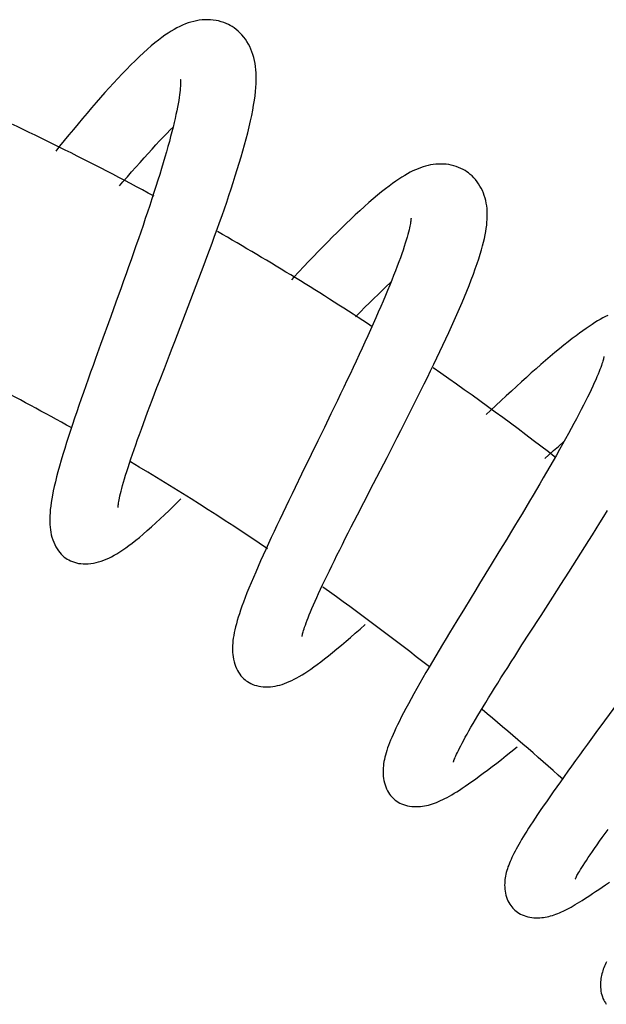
# Model space of a CAD drawing. Header units: millimetres. Extents: x 224 to 1420, y -1347 to 980.
# Tile 64 of 65: x 1263 to 1304, y 872 to 941. Entities that reach past the tile are written whole.
import ezdxf

# ---------------------------------------------------------------- set-up
doc = ezdxf.new("R2010")
doc.units = ezdxf.units.MM
doc.header["$LTSCALE"] = 77.505185
doc.layers.get('0').update_dxf_attribs({"linetype": 'CONTINUOUS'})

msp = doc.modelspace()

# ---------------------------------------------------------------- linework, layer by layer
at = {"color": 6, "linetype": 'CONTINUOUS'}
for p, q in [((1270.221, 922.5), (1269.86, 921.499)), ((1269.86, 921.499), (1269.5, 920.502)), ((1274.546, 920.211), (1274.926, 921.196)), ((1269.5, 920.502), (1268.789, 918.535)), ((1268.789, 918.535), (1268.438, 917.563)), ((1272.904, 915.964), (1273.254, 916.871)), ((1284.91, 913.678), (1284.451, 912.73)), ((1284.451, 912.73), (1283.991, 911.783)), ((1300.833, 911.409), (1301.235, 911.76)), ((1288.839, 910.637), (1289.318, 911.571)), ((1282.857, 909.452), (1282.412, 908.533)), ((1286.763, 906.603), (1287.206, 907.466)), ((1297.214, 904.917), (1296.673, 904.025)), ((1296.673, 904.025), (1296.131, 903.136)), ((1300.999, 901.728), (1301.562, 902.607)), ((1300.44, 900.857), (1300.999, 901.728)), ((1294.251, 900.055), (1293.728, 899.195)), ((1298.281, 897.496), (1298.807, 898.315)), ((1297.771, 896.698), (1298.281, 897.496)), ((1304.053, 892.175), (1303.456, 891.36)), ((1303.456, 891.36), (1302.872, 890.56))]:
    msp.add_line(p, q, dxfattribs=at)
for points in [[(1277.863, 940.885), (1277.734, 940.953), (1277.575, 941.027), (1277.408, 941.092), (1277.235, 941.149), (1277.055, 941.197), (1276.87, 941.235), (1276.679, 941.263), (1276.486, 941.281), (1276.29, 941.288), (1276.094, 941.285), (1275.897, 941.272), (1275.701, 941.249), (1275.505, 941.216), (1275.311, 941.173), (1275.116, 941.121), (1274.922, 941.059), (1274.727, 940.988), (1274.532, 940.907), (1274.335, 940.817), (1274.135, 940.715), (1273.933, 940.604), (1273.727, 940.481), (1273.516, 940.345), (1273.297, 940.196), (1273.072, 940.033), (1272.837, 939.855), (1272.594, 939.661), (1272.34, 939.449), (1272.075, 939.219), (1271.799, 938.971), (1271.511, 938.702), (1271.214, 938.417), (1270.911, 938.117), (1270.606, 937.808), (1270.303, 937.493), (1270.002, 937.174), (1269.7, 936.849), (1269.398, 936.517), (1269.094, 936.179), (1268.787, 935.833), (1268.478, 935.479), (1268.167, 935.119), (1267.853, 934.751), (1267.536, 934.376), (1267.216, 933.995), (1266.895, 933.609), (1266.572, 933.217), (1266.248, 932.821), (1265.923, 932.421), (1265.65, 932.083)], [(1279.674, 937.558), (1279.658, 937.788), (1279.633, 938.012), (1279.601, 938.229), (1279.56, 938.439), (1279.51, 938.643), (1279.452, 938.842), (1279.385, 939.036), (1279.31, 939.225), (1279.226, 939.407), (1279.134, 939.583), (1279.034, 939.751), (1278.926, 939.914), (1278.809, 940.07), (1278.685, 940.218), (1278.555, 940.356), (1278.42, 940.485), (1278.28, 940.604), (1278.137, 940.712), (1277.991, 940.81), (1277.863, 940.885)], [(1274.372, 937.111), (1274.372, 937.111), (1274.373, 937.106), (1274.375, 937.091), (1274.378, 937.064), (1274.381, 937.024), (1274.383, 936.972), (1274.384, 936.908), (1274.384, 936.83), (1274.382, 936.737), (1274.377, 936.628), (1274.368, 936.501), (1274.355, 936.357), (1274.338, 936.196), (1274.316, 936.019), (1274.289, 935.828), (1274.256, 935.622), (1274.219, 935.401), (1274.175, 935.166), (1274.125, 934.916), (1274.069, 934.651), (1274.007, 934.371), (1273.939, 934.077), (1273.865, 933.769), (1273.784, 933.446), (1273.696, 933.11), (1273.603, 932.763), (1273.504, 932.403), (1273.4, 932.033), (1273.29, 931.653), (1273.175, 931.264), (1273.055, 930.865), (1272.93, 930.457), (1272.8, 930.039), (1272.665, 929.612), (1272.524, 929.175), (1272.38, 928.731), (1272.231, 928.278), (1272.078, 927.819), (1271.922, 927.355), (1271.762, 926.885), (1271.6, 926.412), (1271.435, 925.934), (1271.268, 925.454), (1271.098, 924.969), (1270.927, 924.482), (1270.753, 923.99), (1270.577, 923.496), (1270.4, 922.999), (1270.221, 922.5)], [(1274.926, 921.196), (1275.115, 921.69), (1275.304, 922.183), (1275.492, 922.676), (1275.678, 923.169), (1275.864, 923.661), (1276.049, 924.155), (1276.233, 924.648), (1276.415, 925.141), (1276.595, 925.633), (1276.774, 926.122), (1276.949, 926.609), (1277.121, 927.092), (1277.29, 927.571), (1277.455, 928.046), (1277.616, 928.516), (1277.774, 928.981), (1277.927, 929.441), (1278.076, 929.897), (1278.22, 930.348), (1278.36, 930.794), (1278.495, 931.236), (1278.626, 931.674), (1278.751, 932.107), (1278.87, 932.532), (1278.983, 932.954), (1279.091, 933.374), (1279.192, 933.789), (1279.285, 934.195), (1279.368, 934.585), (1279.441, 934.957), (1279.503, 935.311), (1279.556, 935.646), (1279.599, 935.962), (1279.632, 936.262), (1279.657, 936.546), (1279.674, 936.816), (1279.682, 937.074), (1279.682, 937.32), (1279.674, 937.558)], [(1270.114, 929.646), (1270.359, 929.931), (1270.665, 930.285), (1270.966, 930.631), (1271.264, 930.969), (1271.556, 931.298), (1271.842, 931.618), (1272.123, 931.928), (1272.396, 932.227), (1272.663, 932.516), (1272.924, 932.794), (1273.178, 933.061), (1273.425, 933.318), (1273.665, 933.564), (1273.863, 933.763)], [(1294.417, 930.643), (1294.301, 930.718), (1294.157, 930.801), (1294.005, 930.877), (1293.846, 930.946), (1293.68, 931.007), (1293.507, 931.059), (1293.331, 931.102), (1293.151, 931.136), (1292.969, 931.16), (1292.786, 931.175), (1292.602, 931.18), (1292.421, 931.176), (1292.242, 931.164), (1292.065, 931.143), (1291.89, 931.114), (1291.715, 931.078), (1291.54, 931.034), (1291.364, 930.981), (1291.188, 930.921), (1291.01, 930.854), (1290.831, 930.778), (1290.65, 930.694), (1290.465, 930.6), (1290.275, 930.497), (1290.079, 930.384), (1289.876, 930.26), (1289.667, 930.125), (1289.449, 929.977), (1289.22, 929.816), (1288.978, 929.637), (1288.721, 929.44), (1288.449, 929.225), (1288.164, 928.991), (1287.867, 928.741), (1287.562, 928.476), (1287.25, 928.199), (1286.935, 927.913), (1286.619, 927.62), (1286.304, 927.323), (1285.987, 927.02), (1285.669, 926.711), (1285.347, 926.395), (1285.022, 926.071), (1284.694, 925.741), (1284.363, 925.404), (1284.028, 925.06), (1283.69, 924.71), (1283.349, 924.354), (1283.005, 923.993), (1282.659, 923.626), (1282.312, 923.257), (1282.144, 923.077)], [(1295.811, 926.889), (1295.833, 927.098), (1295.848, 927.302), (1295.856, 927.501), (1295.856, 927.696), (1295.849, 927.887), (1295.835, 928.073), (1295.813, 928.257), (1295.783, 928.439), (1295.745, 928.62), (1295.699, 928.799), (1295.644, 928.975), (1295.581, 929.148), (1295.509, 929.316), (1295.429, 929.48), (1295.341, 929.64), (1295.244, 929.795), (1295.14, 929.944), (1295.028, 930.085), (1294.911, 930.218), (1294.788, 930.342), (1294.662, 930.456), (1294.532, 930.561), (1294.417, 930.643)], [(1290.516, 927.399), (1290.516, 927.4), (1290.516, 927.399), (1290.516, 927.389), (1290.515, 927.367), (1290.513, 927.336), (1290.51, 927.294), (1290.505, 927.243), (1290.497, 927.181), (1290.487, 927.109), (1290.473, 927.025), (1290.456, 926.929), (1290.435, 926.822), (1290.408, 926.701), (1290.377, 926.567), (1290.34, 926.417), (1290.295, 926.249), (1290.243, 926.06), (1290.182, 925.853), (1290.113, 925.631), (1290.039, 925.398), (1289.957, 925.151), (1289.867, 924.89), (1289.769, 924.614), (1289.663, 924.323), (1289.55, 924.02), (1289.429, 923.704), (1289.301, 923.376), (1289.167, 923.038), (1289.025, 922.689), (1288.878, 922.33), (1288.724, 921.962), (1288.565, 921.586), (1288.399, 921.201), (1288.228, 920.807), (1288.051, 920.405), (1287.869, 919.994), (1287.681, 919.575), (1287.488, 919.147), (1287.29, 918.713), (1287.088, 918.274), (1286.882, 917.83), (1286.673, 917.381), (1286.461, 916.93), (1286.247, 916.474), (1286.03, 916.016), (1285.81, 915.554), (1285.588, 915.089), (1285.364, 914.621), (1285.138, 914.151), (1284.91, 913.678)], [(1289.318, 911.571), (1289.557, 912.039), (1289.796, 912.507), (1290.034, 912.975), (1290.271, 913.442), (1290.506, 913.909), (1290.741, 914.376), (1290.975, 914.843), (1291.207, 915.309), (1291.437, 915.775), (1291.665, 916.238), (1291.889, 916.698), (1292.111, 917.155), (1292.328, 917.608), (1292.541, 918.056), (1292.751, 918.499), (1292.955, 918.938), (1293.155, 919.372), (1293.351, 919.801), (1293.542, 920.226), (1293.728, 920.647), (1293.91, 921.064), (1294.086, 921.477), (1294.257, 921.885), (1294.422, 922.287), (1294.58, 922.684), (1294.733, 923.077), (1294.878, 923.465), (1295.015, 923.842), (1295.14, 924.204), (1295.254, 924.548), (1295.355, 924.871), (1295.444, 925.172), (1295.522, 925.454), (1295.59, 925.719), (1295.65, 925.972), (1295.701, 926.215), (1295.745, 926.448), (1295.782, 926.672), (1295.811, 926.889)], [(1286.623, 920.484), (1286.974, 920.836), (1287.292, 921.152), (1287.604, 921.459), (1287.91, 921.758), (1288.208, 922.047), (1288.5, 922.327), (1288.785, 922.598), (1289.063, 922.859), (1289.113, 922.905)], [(1304.29, 920.576), (1304.119, 920.491), (1303.943, 920.398), (1303.762, 920.297), (1303.576, 920.188), (1303.384, 920.071), (1303.185, 919.945), (1302.979, 919.809), (1302.766, 919.663), (1302.543, 919.507), (1302.31, 919.339), (1302.064, 919.156), (1301.802, 918.957), (1301.521, 918.738), (1301.22, 918.5), (1300.906, 918.244), (1300.582, 917.977), (1300.256, 917.702), (1299.929, 917.423), (1299.599, 917.138), (1299.266, 916.846), (1298.928, 916.547), (1298.587, 916.241), (1298.241, 915.928), (1297.891, 915.609), (1297.537, 915.283), (1297.179, 914.952), (1296.818, 914.615), (1296.455, 914.274), (1296.089, 913.928), (1295.777, 913.632)], [(1273.254, 916.871), (1273.613, 917.8), (1273.796, 918.273), (1273.982, 918.751), (1274.546, 920.211)], [(1268.438, 917.563), (1268.265, 917.08), (1268.093, 916.6), (1267.924, 916.123), (1267.757, 915.652), (1267.593, 915.186), (1267.432, 914.726), (1267.275, 914.271), (1267.122, 913.824), (1266.972, 913.382), (1266.826, 912.946), (1266.683, 912.515), (1266.545, 912.09), (1266.412, 911.671), (1266.283, 911.259), (1266.158, 910.848), (1266.035, 910.435), (1265.919, 910.028), (1265.811, 909.635), (1265.713, 909.262), (1265.626, 908.914), (1265.55, 908.589), (1265.484, 908.285), (1265.427, 907.997), (1265.377, 907.724), (1265.335, 907.464), (1265.301, 907.216), (1265.274, 906.979), (1265.254, 906.755), (1265.241, 906.54), (1265.235, 906.332), (1265.236, 906.132), (1265.244, 905.938), (1265.259, 905.751), (1265.281, 905.569), (1265.309, 905.393)], [(1304.018, 917.71), (1304.018, 917.711), (1304.018, 917.71), (1304.017, 917.701), (1304.014, 917.683), (1304.009, 917.657), (1304.002, 917.621), (1303.992, 917.575), (1303.978, 917.519), (1303.96, 917.452), (1303.937, 917.373), (1303.909, 917.282), (1303.876, 917.18), (1303.837, 917.066), (1303.792, 916.94), (1303.74, 916.8), (1303.68, 916.645), (1303.611, 916.472), (1303.531, 916.28), (1303.441, 916.072), (1303.343, 915.851), (1303.237, 915.618), (1303.123, 915.373), (1303.001, 915.117), (1302.871, 914.851), (1302.734, 914.575), (1302.588, 914.286), (1302.434, 913.984), (1302.27, 913.67), (1302.098, 913.344), (1301.918, 913.008), (1301.731, 912.661), (1301.536, 912.305), (1301.335, 911.94), (1301.127, 911.566), (1300.913, 911.186), (1300.693, 910.798), (1300.469, 910.405), (1300.239, 910.007), (1300.006, 909.604), (1299.769, 909.197), (1299.53, 908.788), (1299.297, 908.392)], [(1270.021, 907.12), (1270.021, 907.119), (1270.021, 907.121), (1270.021, 907.132), (1270.022, 907.155), (1270.024, 907.189), (1270.027, 907.235), (1270.033, 907.293), (1270.042, 907.363), (1270.053, 907.446), (1270.069, 907.544), (1270.09, 907.658), (1270.115, 907.788), (1270.147, 907.935), (1270.184, 908.098), (1270.227, 908.273), (1270.276, 908.463), (1270.332, 908.668), (1270.394, 908.89), (1270.463, 909.127), (1270.539, 909.38), (1270.622, 909.647), (1270.711, 909.928), (1270.807, 910.223), (1270.909, 910.53), (1271.018, 910.85), (1271.132, 911.182), (1271.252, 911.524), (1271.377, 911.877), (1271.507, 912.24), (1271.644, 912.615), (1271.785, 913.002), (1271.933, 913.399), (1272.085, 913.807), (1272.241, 914.223), (1272.402, 914.648), (1272.566, 915.08), (1272.734, 915.519), (1272.904, 915.964)], [(1283.991, 911.783), (1283.534, 910.844), (1282.857, 909.452)], [(1299.879, 910.561), (1300.156, 910.809), (1300.498, 911.112), (1300.833, 911.409)], [(1287.206, 907.466), (1287.893, 908.799), (1288.839, 910.637)], [(1282.412, 908.533), (1282.191, 908.077), (1281.973, 907.624), (1281.757, 907.176), (1281.545, 906.732), (1281.336, 906.293), (1281.131, 905.86), (1280.93, 905.434), (1280.734, 905.013), (1280.542, 904.599), (1280.354, 904.19), (1280.171, 903.787), (1279.992, 903.39), (1279.817, 902.996), (1279.647, 902.607), (1279.482, 902.222), (1279.323, 901.846), (1279.174, 901.485), (1279.036, 901.139), (1278.908, 900.812), (1278.791, 900.503), (1278.685, 900.214), (1278.59, 899.942), (1278.504, 899.686), (1278.426, 899.442), (1278.356, 899.209), (1278.292, 898.984), (1278.235, 898.768), (1278.186, 898.56), (1278.143, 898.36), (1278.106, 898.167), (1278.077, 897.982), (1278.053, 897.802), (1278.036, 897.629), (1278.026, 897.461), (1278.021, 897.299), (1278.022, 897.139)], [(1299.297, 908.392), (1299.057, 907.987), (1298.803, 907.559), (1298.545, 907.127), (1298.284, 906.69), (1298.019, 906.25), (1297.752, 905.807), (1297.484, 905.362), (1297.214, 904.917)], [(1266.462, 903.511), (1266.563, 903.452), (1266.686, 903.39), (1266.817, 903.335), (1266.955, 903.287), (1267.1, 903.247), (1267.253, 903.215), (1267.413, 903.192), (1267.579, 903.179), (1267.752, 903.176), (1267.932, 903.183), (1268.116, 903.201), (1268.299, 903.229), (1268.478, 903.266), (1268.654, 903.312), (1268.83, 903.366), (1269.008, 903.43), (1269.188, 903.503), (1269.371, 903.585), (1269.557, 903.677), (1269.747, 903.78), (1269.939, 903.892), (1270.138, 904.016), (1270.344, 904.151), (1270.557, 904.3), (1270.78, 904.462), (1271.011, 904.638), (1271.253, 904.829), (1271.507, 905.036), (1271.774, 905.261), (1272.056, 905.506), (1272.351, 905.768), (1272.655, 906.044), (1272.964, 906.331), (1273.273, 906.622), (1273.581, 906.918), (1273.891, 907.219), (1274.203, 907.526), (1274.408, 907.731)], [(1303.215, 905.219), (1303.473, 905.631), (1303.74, 906.06), (1304.005, 906.489), (1304.269, 906.917)], [(1282.889, 898.09), (1282.889, 898.09), (1282.89, 898.095), (1282.892, 898.11), (1282.897, 898.136), (1282.904, 898.171), (1282.914, 898.217), (1282.927, 898.274), (1282.945, 898.341), (1282.968, 898.422), (1282.996, 898.517), (1283.031, 898.628), (1283.073, 898.754), (1283.122, 898.896), (1283.179, 899.053), (1283.243, 899.224), (1283.315, 899.409), (1283.396, 899.609), (1283.484, 899.824), (1283.581, 900.054), (1283.687, 900.298), (1283.8, 900.556), (1283.922, 900.827), (1284.051, 901.111), (1284.188, 901.407), (1284.331, 901.714), (1284.482, 902.032), (1284.64, 902.361), (1284.803, 902.699), (1284.974, 903.048), (1285.151, 903.407), (1285.334, 903.777), (1285.523, 904.157), (1285.718, 904.545), (1285.918, 904.943), (1286.124, 905.348), (1286.333, 905.76), (1286.547, 906.179), (1286.763, 906.603)], [(1265.309, 905.393), (1265.345, 905.22), (1265.39, 905.044), (1265.446, 904.866), (1265.511, 904.691), (1265.585, 904.524), (1265.666, 904.37), (1265.752, 904.225), (1265.844, 904.091), (1265.941, 903.967), (1266.042, 903.854), (1266.146, 903.751), (1266.254, 903.658), (1266.365, 903.575), (1266.462, 903.511)], [(1301.562, 902.607), (1301.843, 903.048), (1302.123, 903.489), (1302.402, 903.929), (1302.68, 904.368), (1302.955, 904.804), (1303.215, 905.219)], [(1296.131, 903.136), (1295.32, 901.808), (1295.051, 901.367), (1294.251, 900.055)], [(1298.807, 898.315), (1299.614, 899.572), (1300.44, 900.857)], [(1293.728, 899.195), (1293.471, 898.771), (1293.219, 898.353), (1292.97, 897.94), (1292.725, 897.532), (1292.484, 897.129), (1292.248, 896.731), (1292.015, 896.337), (1291.787, 895.949), (1291.564, 895.567), (1291.345, 895.189), (1291.131, 894.816), (1290.922, 894.447), (1290.717, 894.083), (1290.521, 893.728), (1290.333, 893.384), (1290.156, 893.053), (1289.991, 892.739), (1289.838, 892.443), (1289.699, 892.167), (1289.573, 891.91), (1289.458, 891.67), (1289.352, 891.443), (1289.256, 891.228), (1289.167, 891.023), (1289.085, 890.828), (1289.01, 890.64), (1288.942, 890.459), (1288.879, 890.284), (1288.822, 890.115), (1288.771, 889.95), (1288.726, 889.79), (1288.686, 889.634), (1288.651, 889.48), (1288.622, 889.329), (1288.598, 889.179), (1288.58, 889.03), (1288.567, 888.883), (1288.559, 888.737), (1288.558, 888.592), (1288.563, 888.447), (1288.574, 888.3), (1288.592, 888.15), (1288.619, 887.997), (1288.654, 887.845), (1288.697, 887.696), (1288.748, 887.554), (1288.805, 887.418), (1288.868, 887.29), (1288.938, 887.169), (1289.012, 887.056), (1289.09, 886.952), (1289.173, 886.855), (1289.26, 886.766), (1289.335, 886.697)], [(1278.987, 894.993), (1279.078, 894.929), (1279.19, 894.861), (1279.309, 894.798), (1279.436, 894.741), (1279.571, 894.691), (1279.713, 894.648), (1279.862, 894.614), (1280.017, 894.587), (1280.179, 894.57), (1280.347, 894.561), (1280.517, 894.563), (1280.687, 894.573), (1280.852, 894.592), (1281.013, 894.618), (1281.173, 894.652), (1281.334, 894.693), (1281.497, 894.741), (1281.661, 894.797), (1281.827, 894.861), (1281.995, 894.932), (1282.165, 895.011), (1282.338, 895.097), (1282.516, 895.193), (1282.7, 895.297), (1282.889, 895.41), (1283.084, 895.533), (1283.287, 895.666), (1283.498, 895.809), (1283.719, 895.965), (1283.953, 896.135), (1284.201, 896.321), (1284.464, 896.522), (1284.741, 896.74), (1285.032, 896.973), (1285.335, 897.221), (1285.648, 897.483), (1285.968, 897.754), (1286.292, 898.031), (1286.618, 898.314), (1286.946, 898.602), (1287.316, 898.93)], [(1278.022, 897.139), (1278.03, 896.981), (1278.044, 896.822), (1278.065, 896.66), (1278.095, 896.495), (1278.135, 896.328), (1278.183, 896.164), (1278.24, 896.006), (1278.303, 895.857), (1278.373, 895.717), (1278.45, 895.585), (1278.532, 895.461), (1278.618, 895.348), (1278.709, 895.243), (1278.803, 895.148), (1278.901, 895.06), (1278.987, 894.993)], [(1293.481, 889.29), (1293.481, 889.29), (1293.483, 889.296), (1293.487, 889.312), (1293.495, 889.337), (1293.507, 889.371), (1293.523, 889.418), (1293.545, 889.476), (1293.573, 889.546), (1293.608, 889.631), (1293.652, 889.73), (1293.703, 889.844), (1293.764, 889.974), (1293.834, 890.117), (1293.912, 890.274), (1293.999, 890.445), (1294.096, 890.629), (1294.202, 890.826), (1294.316, 891.036), (1294.439, 891.258), (1294.571, 891.492), (1294.713, 891.739), (1294.864, 892), (1295.025, 892.273), (1295.194, 892.557), (1295.371, 892.853), (1295.556, 893.159), (1295.749, 893.475), (1295.948, 893.8), (1296.155, 894.134), (1296.368, 894.477), (1296.587, 894.827), (1296.812, 895.186), (1297.043, 895.552), (1297.28, 895.926), (1297.523, 896.308), (1297.771, 896.698)], [(1306.188, 895.084), (1305.269, 893.831), (1304.963, 893.416), (1304.053, 892.175)], [(1289.335, 886.697), (1289.416, 886.632), (1289.516, 886.559), (1289.623, 886.492), (1289.738, 886.429), (1289.859, 886.373), (1289.988, 886.322), (1290.124, 886.278), (1290.267, 886.241), (1290.415, 886.212), (1290.567, 886.191), (1290.722, 886.178), (1290.877, 886.174), (1291.03, 886.178), (1291.178, 886.188), (1291.323, 886.205), (1291.466, 886.228), (1291.606, 886.256), (1291.745, 886.289), (1291.883, 886.327), (1292.022, 886.371), (1292.162, 886.419), (1292.302, 886.473), (1292.444, 886.532), (1292.588, 886.596), (1292.736, 886.666), (1292.887, 886.742), (1293.042, 886.823), (1293.201, 886.911), (1293.366, 887.006), (1293.538, 887.108), (1293.718, 887.219), (1293.906, 887.339), (1294.106, 887.469), (1294.316, 887.61), (1294.539, 887.763), (1294.775, 887.928), (1295.024, 888.107), (1295.289, 888.3), (1295.571, 888.509), (1295.87, 888.735), (1296.185, 888.976), (1296.511, 889.229), (1296.842, 889.488), (1297.173, 889.75), (1297.506, 890.016), (1297.94, 890.366)], [(1302.872, 890.56), (1302.587, 890.168), (1302.305, 889.781), (1302.029, 889.399), (1301.757, 889.021), (1301.489, 888.649), (1301.225, 888.281), (1300.967, 887.918), (1300.714, 887.56), (1300.465, 887.206), (1300.221, 886.856), (1299.987, 886.519), (1299.768, 886.2), (1299.564, 885.9), (1299.375, 885.62), (1299.201, 885.358), (1299.039, 885.112), (1298.887, 884.88), (1298.746, 884.659), (1298.613, 884.448), (1298.487, 884.247), (1298.369, 884.054), (1298.258, 883.869), (1298.154, 883.692), (1298.055, 883.522), (1297.963, 883.358), (1297.876, 883.2), (1297.795, 883.048), (1297.718, 882.9), (1297.647, 882.757), (1297.579, 882.616), (1297.516, 882.479), (1297.456, 882.344), (1297.401, 882.211), (1297.35, 882.079), (1297.302, 881.95), (1297.26, 881.822), (1297.221, 881.696), (1297.186, 881.569), (1297.156, 881.443)], [(1302.008, 881.099), (1302.008, 881.099), (1302.01, 881.104), (1302.016, 881.118), (1302.026, 881.141), (1302.042, 881.174), (1302.064, 881.219), (1302.093, 881.276), (1302.131, 881.347), (1302.178, 881.432), (1302.234, 881.531), (1302.301, 881.644), (1302.377, 881.771), (1302.464, 881.911), (1302.562, 882.065), (1302.67, 882.233), (1302.788, 882.413), (1302.917, 882.606), (1303.056, 882.81), (1303.205, 883.026), (1303.364, 883.254), (1303.534, 883.495), (1303.714, 883.748), (1303.904, 884.012), (1304.104, 884.287), (1304.313, 884.573)], [(1297.156, 881.443), (1297.13, 881.317), (1297.108, 881.191), (1297.091, 881.065), (1297.078, 880.936), (1297.071, 880.805), (1297.069, 880.672), (1297.072, 880.536), (1297.083, 880.396), (1297.1, 880.254), (1297.126, 880.112), (1297.158, 879.972), (1297.199, 879.836), (1297.246, 879.705), (1297.299, 879.58), (1297.358, 879.463), (1297.422, 879.352), (1297.49, 879.249), (1297.563, 879.153), (1297.64, 879.064), (1297.707, 878.994)], [(1297.707, 878.994), (1297.779, 878.928), (1297.869, 878.853), (1297.966, 878.783), (1298.07, 878.717), (1298.181, 878.655), (1298.299, 878.599), (1298.424, 878.548), (1298.554, 878.504), (1298.689, 878.467), (1298.829, 878.437), (1298.972, 878.414), (1299.117, 878.399), (1299.26, 878.391), (1299.4, 878.39), (1299.534, 878.396), (1299.663, 878.406), (1299.789, 878.421), (1299.913, 878.441), (1300.036, 878.464), (1300.16, 878.493), (1300.284, 878.525), (1300.409, 878.562), (1300.534, 878.604), (1300.659, 878.648), (1300.784, 878.697), (1300.911, 878.75), (1301.04, 878.806), (1301.17, 878.867), (1301.301, 878.931), (1301.436, 878.999), (1301.573, 879.071), (1301.713, 879.147), (1301.857, 879.228), (1302.006, 879.314), (1302.16, 879.405), (1302.32, 879.502), (1302.486, 879.604), (1302.659, 879.713), (1302.839, 879.829), (1303.028, 879.953), (1303.225, 880.084), (1303.433, 880.224), (1303.652, 880.373), (1303.884, 880.534), (1304.131, 880.707), (1304.398, 880.896)], [(1304.201, 875.31), (1304.149, 875.203), (1304.1, 875.098), (1304.055, 874.993), (1304.013, 874.889), (1303.974, 874.785), (1303.938, 874.679), (1303.905, 874.574), (1303.875, 874.467), (1303.849, 874.36), (1303.827, 874.252), (1303.808, 874.14), (1303.792, 874.026), (1303.781, 873.906), (1303.774, 873.781), (1303.773, 873.651), (1303.778, 873.517), (1303.79, 873.382), (1303.809, 873.249), (1303.834, 873.118), (1303.867, 872.989), (1303.906, 872.865), (1303.951, 872.746), (1304.002, 872.633), (1304.057, 872.526), (1304.117, 872.426), (1304.182, 872.332)]]:
    msp.add_lwpolyline(points, dxfattribs=at)
for radius, start, end in [(208.5, 61.5367, 65.64889), (208.5, 56.64626, 60.14237), (191.5, 60.74132, 64.65725), (208.5, 52.30594, 55.2332), (191.5, 55.92147, 59.32076), (191.5, 51.72308, 54.51113), (191.5, 48.06165, 50.30122)]:
    msp.add_arc((1173.173, 745.626), radius, start, end, dxfattribs=at)

doc.saveas('drawing.dxf')
